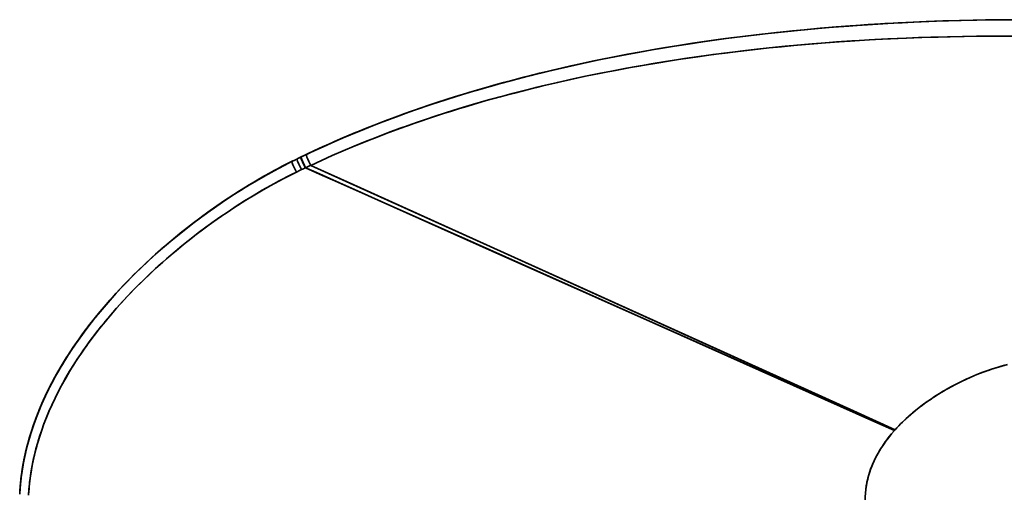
# Model space of a CAD drawing. Extents: x -346 to 3667, y -207 to 3098.
# Tile 2 of 13: x -345 to 551, y 428 to 859. Entities that reach past the tile are written whole.
import ezdxf

# ---------------------------------------------------------------- set-up
doc = ezdxf.new("R2010")
doc.units = 0

msp = doc.modelspace()

# ---------------------------------------------------------------- linework, layer by layer
at = {"color": 7, "lineweight": 35, "ltscale": 0.001738}
msp.add_line((165.4, 818.73), (165.47, 818.75), dxfattribs=at)
at = {"color": 7, "lineweight": 35, "ltscale": 0.063619}
for p, q in [((-97.74, 729.61), (-95.46, 730.74)), ((-95.46, 730.74), (-97.74, 729.61))]:
    msp.add_line(p, q, dxfattribs=at)
at = {"color": 7, "lineweight": 35, "ltscale": 0.063618}
msp.add_line((-97.74, 729.61), (-95.46, 730.74), dxfattribs=at)
at = {"color": 7, "lineweight": 35, "ltscale": 0.002018}
for q in [(-97.66, 729.58), (-97.67, 729.58)]:
    msp.add_line((-97.74, 729.61), q, dxfattribs=at)
at = {"color": 7, "lineweight": 35, "ltscale": 0.000173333}
msp.add_line((-95.46, 730.74), (-95.46, 730.74), dxfattribs=at)
msp.add_line((-95.46, 730.74), (-95.46, 730.74), dxfattribs=at)
at = {"color": 7, "lineweight": 35, "ltscale": 0.000119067}
msp.add_line((-95.46, 730.74), (-95.45, 730.74), dxfattribs=at)
at = {"color": 7, "lineweight": 35, "ltscale": 0.000109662}
msp.add_line((-95.45, 730.74), (-95.46, 730.74), dxfattribs=at)
at = {"color": 7, "lineweight": 35, "ltscale": 9.60819e-05}
msp.add_line((-95.46, 730.74), (-95.46, 730.74), dxfattribs=at)
at = {"color": 7, "lineweight": 35, "ltscale": 0.000192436}
msp.add_line((-95.46, 730.74), (-95.45, 730.74), dxfattribs=at)
at = {"color": 7, "lineweight": 35, "ltscale": 9.05812e-05}
msp.add_line((-95.46, 730.74), (-95.46, 730.74), dxfattribs=at)
at = {"color": 7, "lineweight": 35, "ltscale": 0.062002}
msp.add_line((-93.04, 731.93), (-90.81, 733.02), dxfattribs=at)
at = {"color": 7, "lineweight": 35, "ltscale": 0.062001}
msp.add_line((-93.04, 731.93), (-90.81, 733.02), dxfattribs=at)
at = {"color": 7, "lineweight": 35, "ltscale": 0.061998}
msp.add_line((-90.81, 733.02), (-93.04, 731.93), dxfattribs=at)
at = {"color": 7, "lineweight": 35, "ltscale": 0.002008}
msp.add_line((-93.04, 731.93), (-92.97, 731.9), dxfattribs=at)
msp.add_line((-93.04, 731.93), (-92.97, 731.9), dxfattribs=at)
at = {"color": 7, "lineweight": 35, "ltscale": 0.00011017}
msp.add_line((-93.04, 731.93), (-93.04, 731.93), dxfattribs=at)
at = {"color": 7, "lineweight": 35, "ltscale": 0.000108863}
msp.add_line((-93.04, 731.93), (-93.04, 731.93), dxfattribs=at)
at = {"color": 7, "lineweight": 35, "ltscale": 0.000104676}
msp.add_line((-90.81, 733.02), (-90.81, 733.02), dxfattribs=at)
at = {"color": 7, "lineweight": 35, "ltscale": 0.006608}
msp.add_line((-89.19, 733.74), (-89.43, 733.63), dxfattribs=at)
msp.add_line((-89.19, 733.74), (-89.43, 733.63), dxfattribs=at)
at = {"color": 7, "lineweight": 35, "ltscale": 0.004881}
for p, q in [((-84.94, 723.94), (-85.13, 723.95)), ((-85.13, 723.95), (-84.94, 723.94))]:
    msp.add_line(p, q, dxfattribs=at)
at = {"color": 7, "lineweight": 35}
msp.add_line((-85.13, 723.95), (-33.77, 701.06), dxfattribs=at)
at = {"color": 7, "lineweight": 35, "ltscale": 0.012792}
msp.add_line((-68.03, 716.38), (-67.57, 716.17), dxfattribs=at)
at = {"color": 7, "lineweight": 35, "ltscale": 0.013372}
msp.add_line((-67.48, 716.14), (-67.97, 716.35), dxfattribs=at)
at = {"color": 7, "lineweight": 35, "ltscale": 0.021966}
for p, q in [((451.83, 485.15), (451.24, 484.5)), ((451.24, 484.5), (451.83, 485.15))]:
    msp.add_line(p, q, dxfattribs=at)
at = {"color": 7, "lineweight": 35}
for points in [[(563.14, 858.98), (548.6, 858.9), (534.08, 858.72), (522.96, 858.52), (511.85, 858.26), (500.52, 857.94), (489.19, 857.56), (473.94, 856.95), (458.17, 856.21), (442.4, 855.36), (426.63, 854.39), (410.82, 853.29), (398.29, 852.33), (385.07, 851.24), (372.39, 850.11), (358.35, 848.76), (344.35, 847.31), (333.53, 846.12), (322.73, 844.87), (310.66, 843.39), (302.18, 842.3), (293.69, 841.18), (285.22, 840.01), (276.74, 838.8), (263.3, 836.8), (255.04, 835.51), (246.79, 834.18), (233.53, 831.97), (220.61, 829.7), (208.23, 827.42), (195.88, 825.04), (183.58, 822.58), (171.34, 820.01), (162.42, 818.08), (153.5, 816.09), (141.27, 813.26), (130.4, 810.65), (122.64, 808.73), (114.87, 806.76), (101.87, 803.35), (88.92, 799.82), (76.06, 796.16), (63.59, 792.48), (51.18, 788.67), (38.82, 784.73), (28.4, 781.29), (16.15, 777.1), (8.93, 774.56), (-2.15, 770.54), (-13.19, 766.41), (-24.17, 762.15), (-35.07, 757.78), (-45.08, 753.64), (-55.02, 749.4), (-64.9, 745.04), (-74.72, 740.58), (-84.51, 735.99)], [(557.41, 858.96), (541.87, 858.83), (526.35, 858.59), (510.86, 858.23), (495.36, 857.77), (480.07, 857.21), (462.46, 856.43), (444.85, 855.5), (427.24, 854.43), (409.59, 853.2), (395.67, 852.12), (383.64, 851.12), (374.76, 850.33), (365.89, 849.49), (354.07, 848.33), (342.29, 847.09), (330.55, 845.78), (315.35, 843.97), (312.81, 843.66), (297.48, 841.69), (282.15, 839.58), (266.82, 837.33), (254.56, 835.43), (242.6, 833.49), (230.63, 831.46), (217.75, 829.18), (205.27, 826.86), (192.84, 824.44), (180.46, 821.93), (167.05, 819.09), (153.68, 816.13), (141.67, 813.35), (128.03, 810.07), (120.34, 808.15), (112.65, 806.19), (99.59, 802.74), (86.58, 799.17), (73.66, 795.47), (65.72, 793.12), (57.81, 790.72), (49.8, 788.24), (41.81, 785.7), (31.05, 782.17), (21.18, 778.84), (8.91, 774.55), (-3.34, 770.11), (-9.47, 767.82), (-15.58, 765.5), (-21.62, 763.16), (-27.63, 760.78), (-33.53, 758.41), (-39.41, 756), (-45.18, 753.6), (-50.92, 751.16), (-58.61, 747.83), (-66.26, 744.43), (-73.87, 740.97), (-84.51, 735.99)], [(164.91, 818.63), (177.58, 821.33), (190.26, 823.93), (203.1, 826.44), (215.96, 828.85), (228.84, 831.15), (241.73, 833.35), (254.56, 835.43), (267.41, 837.42), (280.14, 839.29), (292.88, 841.07), (305.59, 842.75), (318.32, 844.34), (331.01, 845.83), (343.71, 847.24), (356.52, 848.58), (369.33, 849.83), (383.78, 851.13), (398.23, 852.33), (412.38, 853.41), (426.54, 854.39), (440.52, 855.26), (454.51, 856.04), (468.48, 856.72), (482.47, 857.32), (496.41, 857.83), (510.35, 858.24), (524.3, 858.57), (538.26, 858.81), (552.29, 858.96)], [(551.44, 843.95), (537, 843.91), (525.84, 843.82), (514.69, 843.67), (499.59, 843.38), (484.36, 842.98), (473.24, 842.62), (462.12, 842.19), (445.09, 841.44), (428.05, 840.53), (410.96, 839.49), (400.72, 838.79), (388.57, 837.89), (376.16, 836.89), (362.19, 835.67), (348.26, 834.35), (337.11, 833.22), (325.99, 832.02), (313.26, 830.56), (296.92, 828.56), (285.69, 827.09), (274.45, 825.55), (261.31, 823.65), (256.65, 822.95), (242.68, 820.77), (229.82, 818.65), (220.34, 817.02), (210.86, 815.33), (197.16, 812.79), (183.53, 810.12), (169.97, 807.34), (156.43, 804.43), (144.38, 801.72), (133.59, 799.21), (125.85, 797.35), (118.12, 795.43), (105.19, 792.13), (92.31, 788.7), (79.51, 785.15), (67.12, 781.56), (54.8, 777.86), (42.51, 774.02), (32.16, 770.66), (19.98, 766.57), (12.8, 764.09), (1.8, 760.17), (-9.15, 756.13), (-20.05, 751.97), (-30.87, 747.69), (-40.87, 743.61), (-50.81, 739.41), (-60.68, 735.11), (-70.5, 730.7), (-80.28, 726.16)], [(-80.28, 726.16), (-70.5, 730.7), (-60.67, 735.12), (-50.79, 739.42), (-40.85, 743.62), (-30.42, 747.87), (-19.92, 752.02), (-9.36, 756.05), (1.27, 759.97), (8.65, 762.62), (16.05, 765.22), (26.1, 768.64), (33.38, 771.06), (40.66, 773.42), (47.89, 775.72), (55.13, 777.96), (61.75, 779.96), (68.38, 781.93), (81.7, 785.76), (92.43, 788.73), (103.2, 791.61), (114.02, 794.4), (125.36, 797.22), (131.08, 798.61), (144.72, 801.8), (156.02, 804.34), (170.04, 807.36), (184.1, 810.24), (198.22, 812.99), (207.17, 814.66), (216.14, 816.28), (225.43, 817.9), (234.71, 819.47), (247.4, 821.52), (260.09, 823.46), (273.11, 825.36), (279.69, 826.28), (295.72, 828.41), (311.75, 830.39), (326.97, 832.13), (337.17, 833.23), (351.83, 834.7), (366.54, 836.06), (381.29, 837.31), (398.52, 838.63), (412.28, 839.57), (418.94, 839.99), (433.23, 840.82), (447.49, 841.55), (461.75, 842.18), (476.02, 842.71), (490.95, 843.17), (502.04, 843.43), (513.12, 843.65), (528.18, 843.85), (543.26, 843.94), (558.36, 843.93)], [(-84.51, 735.99), (-84.51, 735.98), (-84.52, 735.96), (-84.53, 735.94), (-84.52, 735.85), (-84.48, 735.66), (-84.29, 735.05), (-83.71, 733.56), (-82.9, 731.7), (-81.98, 729.68), (-80.28, 726.16)], [(-84.51, 735.99), (-84.51, 735.98), (-84.52, 735.96), (-84.53, 735.93), (-84.52, 735.85), (-84.48, 735.65), (-84.29, 735.06), (-83.7, 733.54), (-82.9, 731.7), (-82, 729.72), (-80.28, 726.16)], [(-97.67, 729.58), (-101.72, 727.54), (-105.75, 725.47), (-109.82, 723.33), (-113.87, 721.16), (-121.86, 716.74), (-129.76, 712.19), (-137.58, 707.51), (-145.33, 702.7), (-152.98, 697.77), (-160.55, 692.73), (-168.04, 687.57), (-175.44, 682.29), (-182.8, 676.87), (-190.07, 671.33), (-197.25, 665.67), (-203.28, 660.78), (-209.25, 655.8), (-215.15, 650.73), (-220.98, 645.58), (-227.28, 639.85), (-233.49, 634.02), (-239.6, 628.09), (-245.62, 622.06), (-251.53, 615.94), (-257.34, 609.71), (-263.03, 603.38), (-268.44, 597.14), (-273.74, 590.81), (-276.35, 587.6), (-278.92, 584.37), (-281.46, 581.12), (-283.97, 577.85), (-286.44, 574.54), (-288.88, 571.22), (-291.21, 567.98), (-293.5, 564.72), (-295.75, 561.45), (-297.97, 558.15), (-300.88, 553.71), (-303.71, 549.23), (-306.48, 544.71), (-310.05, 538.63), (-313.5, 532.47), (-315.17, 529.37), (-316.8, 526.25), (-318.4, 523.12), (-319.96, 519.96), (-321.49, 516.79), (-322.97, 513.6), (-325.69, 507.49), (-326.99, 504.41), (-328.26, 501.31), (-329.48, 498.21), (-330.67, 495.09), (-332.38, 490.38), (-333.99, 485.63), (-335.51, 480.86), (-336.94, 476.05), (-338.47, 470.4), (-339.87, 464.72), (-341.12, 459), (-342.22, 453.25), (-343.17, 447.48), (-343.96, 441.68), (-344.3, 438.77), (-344.6, 435.85), (-344.86, 432.94), (-345.08, 430.02), (-345.29, 426.32)], [(-345.26, 427.01), (-344.97, 431.47), (-344.6, 435.93), (-344.12, 440.38), (-343.56, 444.82), (-343.13, 447.76), (-342.67, 450.69), (-342.16, 453.64), (-341.61, 456.59), (-340.4, 462.43), (-339.08, 468.04), (-337.63, 473.61), (-336.05, 479.14), (-334.34, 484.64), (-332.5, 490.09), (-330.53, 495.51), (-328.88, 499.81), (-327.15, 504.08), (-325.35, 508.32), (-323.96, 511.47), (-322.54, 514.61), (-321.06, 517.74), (-319.55, 520.87), (-317, 525.93), (-314.36, 530.94), (-311.63, 535.91), (-309.46, 539.72), (-307.24, 543.51), (-303.77, 549.19), (-300.2, 554.82), (-296.51, 560.39), (-292.73, 565.89), (-288.85, 571.33), (-285.54, 575.82), (-282.18, 580.26), (-278.75, 584.65), (-276.14, 587.92), (-273.5, 591.17), (-268.13, 597.58), (-263.27, 603.18), (-258.32, 608.7), (-253.28, 614.15), (-248.17, 619.52), (-242.97, 624.81), (-238.58, 629.16), (-234.15, 633.46), (-229.66, 637.71), (-226.26, 640.86), (-222.84, 643.98), (-217.14, 649.06), (-211.38, 654.05), (-205.56, 658.97), (-199.09, 664.26), (-192.55, 669.47), (-185.93, 674.57), (-179.24, 679.58), (-172.48, 684.5), (-165.64, 689.31), (-158.73, 694.03), (-151.37, 698.9), (-143.93, 703.65), (-136.42, 708.28), (-128.83, 712.8), (-121.17, 717.2), (-113.43, 721.46), (-105.62, 725.6), (-97.74, 729.61)], [(-345.25, 427.13), (-344.91, 432.36), (-344.66, 435.27), (-344.37, 438.18), (-344.04, 441.11), (-343.67, 444.02), (-342.81, 449.83), (-341.8, 455.61), (-340.63, 461.36), (-339.32, 467.08), (-337.86, 472.76), (-336.27, 478.4), (-334.54, 484.01), (-332.68, 489.57), (-330.66, 495.16), (-328.53, 500.7), (-326.27, 506.19), (-323.89, 511.64), (-321.04, 517.78), (-318.06, 523.85), (-314.94, 529.86), (-311.69, 535.8), (-308.31, 541.69), (-305.23, 546.83), (-302.05, 551.92), (-298.79, 556.97), (-295.05, 562.53), (-291.21, 568.04), (-287.28, 573.48), (-283.25, 578.85), (-279.13, 584.16), (-276.56, 587.41), (-273.94, 590.62), (-271.23, 593.91), (-268.48, 597.16), (-262.97, 603.51), (-258.44, 608.57), (-253.83, 613.56), (-249.16, 618.49), (-244.42, 623.35), (-241.22, 626.56), (-238, 629.74), (-231.47, 636.01), (-224.83, 642.17), (-219.18, 647.26), (-213.46, 652.27), (-207.67, 657.2), (-201.07, 662.66), (-194.4, 668.01), (-187.64, 673.27), (-180.81, 678.42), (-173.9, 683.47), (-166.64, 688.62), (-159.3, 693.65), (-151.87, 698.57), (-144.37, 703.37), (-136.79, 708.06), (-129.13, 712.63), (-121.39, 717.07), (-113.58, 721.38), (-105.7, 725.56), (-97.74, 729.61)], [(-97.67, 729.58), (-103.94, 726.4), (-110.17, 723.14), (-116.35, 719.8), (-122.49, 716.38), (-126.52, 714.07), (-130.53, 711.73), (-134.59, 709.32), (-138.62, 706.87), (-146.56, 701.92), (-154.4, 696.84), (-162.16, 691.64), (-169.82, 686.31), (-177.4, 680.87), (-184.88, 675.3), (-191.07, 670.55), (-197.2, 665.71), (-203.26, 660.79), (-209.26, 655.79), (-215.19, 650.7), (-221.49, 645.12), (-227.71, 639.45), (-233.84, 633.68), (-239.88, 627.82), (-245.82, 621.85), (-251.67, 615.79), (-257.4, 609.63), (-263.03, 603.38), (-268.52, 597.05), (-273.89, 590.63), (-276.53, 587.37), (-279.14, 584.09), (-281.71, 580.8), (-284.24, 577.48), (-288.24, 572.11), (-292.14, 566.67), (-295.94, 561.17), (-299.65, 555.6), (-303.24, 549.98), (-306.45, 544.75), (-309.57, 539.47), (-311.38, 536.3), (-313.15, 533.11), (-314.88, 529.91), (-316.58, 526.69), (-318.78, 522.36), (-320.91, 518), (-322.97, 513.6), (-324.36, 510.53), (-325.71, 507.45), (-327.45, 503.31), (-329.12, 499.14), (-330.72, 494.95), (-332.55, 489.88), (-334.28, 484.77), (-335.89, 479.63), (-337.39, 474.45), (-338.77, 469.24), (-340.15, 463.51), (-341.37, 457.74), (-342.45, 451.94), (-342.93, 449.03), (-343.37, 446.11), (-343.99, 441.43), (-344.51, 436.74), (-344.93, 432.04), (-345.24, 427.33)], [(-97.74, 729.61), (-104.09, 726.4), (-110.39, 723.1), (-116.64, 719.71), (-122.85, 716.25), (-129.01, 712.7), (-135.12, 709.07), (-141.19, 705.36), (-147.2, 701.58), (-153.17, 697.72), (-158.82, 693.97), (-164.42, 690.16), (-169.98, 686.28), (-174.29, 683.2), (-178.58, 680.07), (-182.83, 676.92), (-187.05, 673.72), (-191.25, 670.48), (-195.41, 667.21), (-199.55, 663.9), (-203.65, 660.55), (-207.72, 657.15), (-211.77, 653.72), (-215.78, 650.25), (-219.77, 646.74), (-223.72, 643.18), (-227.64, 639.59), (-231.52, 635.96), (-235.37, 632.29), (-239.19, 628.57), (-242.96, 624.82), (-246.7, 621.03), (-250.39, 617.2), (-254.05, 613.33), (-257.66, 609.42), (-261.23, 605.48), (-264.75, 601.49), (-268.22, 597.47), (-271.65, 593.4), (-275.03, 589.3), (-278.35, 585.16), (-281.62, 580.98), (-284.84, 576.75), (-288, 572.5), (-291.1, 568.2), (-294.14, 563.87), (-297.12, 559.49), (-300.02, 555.09), (-302.87, 550.64), (-305.64, 546.16), (-308.34, 541.64), (-310.96, 537.1), (-313.51, 532.51), (-315.98, 527.9), (-318.37, 523.24), (-320.67, 518.55), (-322.9, 513.82), (-325.03, 509.05), (-327.08, 504.25), (-329.04, 499.41), (-330.9, 494.53), (-332.66, 489.62), (-334.32, 484.67), (-335.88, 479.69), (-337.34, 474.68), (-338.68, 469.64), (-339.91, 464.57), (-341.03, 459.47), (-342.03, 454.35), (-342.91, 449.2), (-343.67, 444.04), (-344.3, 438.85), (-344.8, 433.66)], [(-97.67, 729.58), (-97.68, 729.56), (-97.68, 729.55), (-97.68, 729.5), (-97.67, 729.4), (-97.57, 729.07), (-97.34, 728.46), (-96.63, 726.79), (-95.5, 724.36), (-94.24, 721.79), (-93.32, 719.99)], [(-97.67, 729.58), (-97.68, 729.56), (-97.68, 729.55), (-97.68, 729.5), (-97.67, 729.4), (-97.57, 729.08), (-97.34, 728.45), (-96.63, 726.8), (-95.5, 724.37), (-94.25, 721.81), (-93.32, 719.99)], [(-92.97, 731.9), (-92.97, 731.9), (-92.98, 731.88), (-92.98, 731.86), (-92.94, 731.63), (-92.77, 731.14), (-92.35, 730.08), (-91.13, 727.35), (-89.92, 724.8), (-88.65, 722.26)], [(-92.97, 731.9), (-92.97, 731.9), (-92.98, 731.88), (-92.98, 731.86), (-92.94, 731.63), (-92.77, 731.14), (-92.35, 730.08), (-91.13, 727.36), (-89.92, 724.8), (-88.65, 722.26)], [(-89.43, 733.63), (-89.43, 733.62), (-89.44, 733.6), (-89.44, 733.58), (-89.4, 733.35), (-89.23, 732.86), (-88.81, 731.81), (-87.6, 729.07), (-86.39, 726.51), (-85.13, 723.95)], [(-85.13, 723.95), (-86.44, 726.61), (-87.69, 729.27), (-88.85, 731.9), (-89.25, 732.91), (-89.43, 733.48), (-89.44, 733.57), (-89.44, 733.61), (-89.43, 733.62), (-89.43, 733.63)], [(-89.19, 733.74), (-89.2, 733.72), (-89.21, 733.7), (-89.21, 733.64), (-89.15, 733.33), (-88.98, 732.8), (-88.54, 731.67), (-87.96, 730.31), (-87.3, 728.83), (-86.03, 726.14), (-84.94, 723.94)], [(-84.94, 723.94), (-86.27, 726.64), (-87.49, 729.26), (-88.53, 731.65), (-89.05, 733.01), (-89.16, 733.36), (-89.21, 733.64), (-89.2, 733.72), (-89.19, 733.73), (-89.19, 733.74)], [(-337.22, 425.62), (-336.87, 430.73), (-336.39, 435.83), (-335.78, 440.92), (-335.04, 445.99), (-334.18, 451.05), (-333.2, 456.08), (-332.58, 458.98), (-331.92, 461.88), (-331.21, 464.81), (-330.46, 467.73), (-328.85, 473.5), (-327.1, 479.23), (-325.21, 484.91), (-323.18, 490.55), (-320.87, 496.49), (-318.42, 502.38), (-315.83, 508.2), (-313.11, 513.97), (-310.26, 519.69), (-308.32, 523.4), (-306.33, 527.09), (-303.13, 532.8), (-299.8, 538.45), (-296.36, 544.03), (-292.81, 549.56), (-289.15, 555.04), (-285.38, 560.47), (-281.51, 565.83), (-277.55, 571.12), (-273.51, 576.35), (-270.98, 579.54), (-268.41, 582.7), (-265.74, 585.94), (-263.03, 589.15), (-257.61, 595.41), (-252.66, 600.92), (-247.62, 606.35), (-242.5, 611.71), (-237.29, 616.99), (-232.01, 622.19), (-227.55, 626.47), (-223.04, 630.69), (-218.48, 634.87), (-215.03, 637.96), (-211.55, 641.02), (-207.26, 644.73), (-202.93, 648.4), (-196.26, 653.89), (-189.5, 659.29), (-182.67, 664.58), (-175.75, 669.76), (-168.65, 674.91), (-161.47, 679.94), (-154.21, 684.87), (-146.87, 689.69), (-139.44, 694.39), (-131.94, 698.97), (-124.37, 703.43), (-116.72, 707.77), (-108.99, 711.98), (-101.19, 716.05), (-93.32, 719.99)], [(-93.32, 719.99), (-97.34, 718), (-101.34, 715.97), (-105.36, 713.9), (-109.35, 711.78), (-117.26, 707.47), (-125.08, 703.02), (-132.83, 698.44), (-140.49, 693.74), (-148.07, 688.91), (-155.57, 683.96), (-162.98, 678.9), (-170.31, 673.72), (-177.55, 668.43), (-184.7, 663.02), (-191.76, 657.5), (-197.75, 652.68), (-203.67, 647.78), (-209.52, 642.78), (-215.31, 637.71), (-221.56, 632.06), (-227.72, 626.31), (-233.79, 620.46), (-239.75, 614.52), (-245.61, 608.47), (-251.37, 602.32), (-257.01, 596.08), (-262.37, 589.93), (-267.61, 583.68), (-272.73, 577.34), (-275.24, 574.14), (-277.72, 570.91), (-280.16, 567.65), (-282.57, 564.37), (-284.87, 561.18), (-287.13, 557.97), (-289.35, 554.75), (-291.53, 551.5), (-294.39, 547.13), (-297.18, 542.72), (-299.9, 538.28), (-303.41, 532.29), (-306.79, 526.25), (-310.03, 520.13), (-311.59, 517.05), (-313.12, 513.95), (-314.61, 510.83), (-316.06, 507.7), (-318.68, 501.78), (-319.95, 498.76), (-321.18, 495.71), (-322.34, 492.75), (-323.47, 489.77), (-325.21, 484.9), (-326.86, 480), (-328.39, 475.07), (-329.82, 470.1), (-331.14, 465.11), (-332.44, 459.61), (-333.61, 454.09), (-334.63, 448.54), (-335.5, 442.96), (-336.22, 437.37), (-336.79, 431.75), (-337.2, 426.13)], [(-33.77, 701.06), (-53.49, 709.85), (-85.13, 723.95)], [(451.24, 484.5), (328.2, 539.48), (84.92, 648.11), (-39.12, 703.46), (-77.77, 720.74), (-84.94, 723.94)], [(-84.94, 723.94), (-69.51, 717.05), (-48.72, 707.75), (-34.46, 701.38), (-12.86, 691.75), (44.02, 666.37), (117.64, 633.51), (293.77, 554.86), (434.99, 491.77), (451.24, 484.5)], [(-80.28, 726.16), (-35.12, 705.71), (162.92, 616.06), (451.83, 485.15)], [(-80.28, 726.16), (-35.3, 705.79), (155.1, 619.6), (413.82, 502.38), (451.83, 485.15)], [(54.25, 661.79), (430.59, 493.72), (451.24, 484.5)], [(451.24, 484.5), (379.31, 516.63), (147.15, 620.32), (54.25, 661.79)], [(451.83, 485.15), (453.45, 486.92), (455.09, 488.67), (456.84, 490.46), (458.63, 492.23), (461.74, 495.19), (464.96, 498.1), (467.99, 500.72), (472.19, 504.15), (476.56, 507.52), (481.12, 510.83), (483.59, 512.55), (487.79, 515.36), (492.12, 518.1), (496.6, 520.8), (499.32, 522.37), (504.22, 525.08), (508.14, 527.13), (512.15, 529.14), (516.25, 531.09), (520.79, 533.14), (526.18, 535.41), (531.69, 537.58), (534.49, 538.61), (537.32, 539.62), (540.57, 540.71), (543.83, 541.76), (548.87, 543.26), (553.99, 544.64)], [(551.53, 543.99), (546.57, 542.59), (541.71, 541.09), (538.78, 540.12), (533.7, 538.33), (528.78, 536.46), (524.03, 534.52), (519.41, 532.52), (517.25, 531.55), (512.19, 529.15), (507.34, 526.72), (502.69, 524.25), (500.03, 522.78), (495.59, 520.2), (491.3, 517.6), (487.21, 514.98), (483.28, 512.34), (478.62, 509.04), (476.33, 507.34), (474.1, 505.64), (471.93, 503.94), (467.77, 500.53), (465.75, 498.79), (462, 495.44), (458.43, 492.04), (455.05, 488.62), (451.83, 485.15)], [(451.24, 484.5), (448.35, 481.13), (445.56, 477.66), (444.21, 475.89), (442.89, 474.1), (441.2, 471.68), (439.57, 469.23), (438, 466.73), (436.28, 463.8), (434.65, 460.81), (433.2, 457.92), (431.84, 454.97), (430.59, 451.99), (429.5, 449.13), (428.51, 446.21), (427.62, 443.25), (426.83, 440.25), (426.18, 437.33), (425.63, 434.37), (425.13, 430.96), (424.77, 427.51), (424.55, 424.01), (424.48, 420.5)], [(424.48, 420.5), (424.55, 423.89), (424.75, 427.26), (425.09, 430.61), (425.56, 433.94), (425.94, 436.12), (426.38, 438.28), (427.07, 441.18), (427.85, 444.06), (428.74, 446.9), (429.47, 449.04), (430.26, 451.16), (431.43, 454.03), (432.7, 456.86), (434.05, 459.65), (435.17, 461.78), (436.33, 463.89), (437.57, 466.02), (438.86, 468.13), (441.11, 471.56), (443.48, 474.91), (445.97, 478.19), (448.56, 481.38), (451.24, 484.5)]]:
    msp.add_lwpolyline(points, dxfattribs=at)
for centre, radius, start, end in [((292.09, -54.32), 875.45, 115.4789, 115.81877), ((293.6, -57.45), 878.93, 115.47977, 115.81829), ((282.55, -34.46), 853.42, 116.1048, 116.45683), ((283.86, -37.11), 856.37, 116.10558, 116.45639), ((284.18, -38.04), 857.41, 116.10118, 116.28109), ((292.53, -55.02), 876.33, 116.10274, 116.27877), ((292.33, -54.63), 875.9, 116.1023, 116.2784), ((286.75, -43.02), 862.95, 115.84345, 116.10501), ((286.74, -43.02), 862.95, 115.84345, 116.10501), ((324.3, -133.6), 950.27, 115.75691, 116.07016), ((320.53, -125.85), 941.66, 115.75507, 116.07117), ((333.27, -152.2), 970.92, 115.52639, 115.75667), ((333.27, -152.21), 970.93, 115.52639, 115.75667), ((283.81, -45.25), 853.01, 115.26649, 115.61271), ((282.81, -43.15), 850.68, 115.26589, 115.61305)]:
    msp.add_arc(centre, radius, start, end, dxfattribs=at)
for centre, major_axis, ratio, start_param, end_param in [((1015.1, 95.99), (1391.96, -327.39), 0.494515, 2.327018, 2.596061), ((1014.88, 96.15), (1391.73, -327.22), 0.494527, 2.326908, 2.595983), ((1005.04, 102.97), (1381.6, -320.17), 0.495069, 2.333141, 2.592583), ((-94.06, 722.21), (3.68, -7.4), 0.045469, 3.033202, 3.151125), ((-94.11, 722.31), (3.63, -7.3), 0.045812, 3.032481, 3.151182), ((-87.24, 725.69), (3.57, -7.33), 0.054107, 3.020414, 3.151127)]:
    msp.add_ellipse(centre, major_axis=major_axis, ratio=ratio, start_param=start_param, end_param=end_param, dxfattribs=at)

doc.saveas('drawing.dxf')
